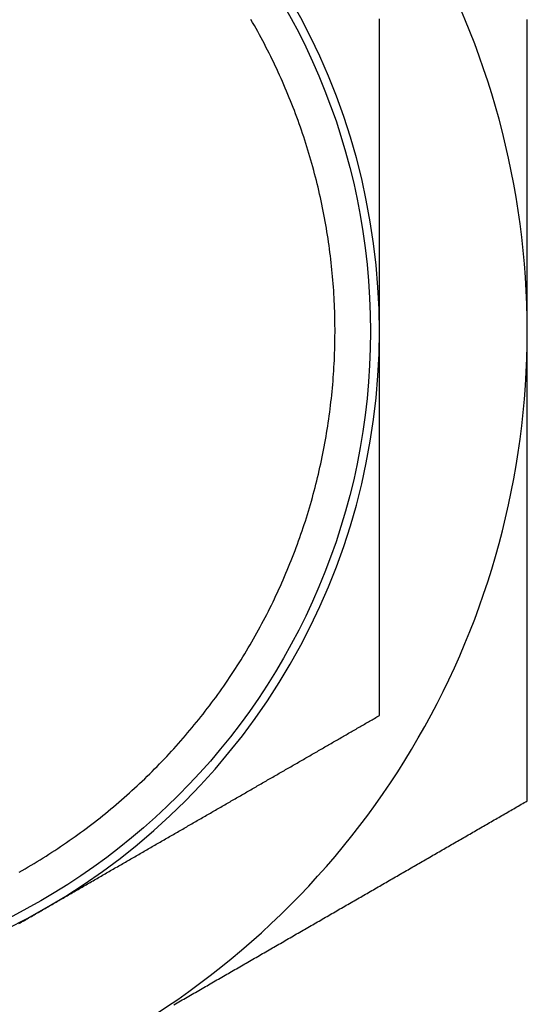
# Model space of a CAD drawing. Extents: x 7.6 to 27.1, y 2.7 to 20.5.
# Tile 4 of 136: x 8.582 to 8.797, y 6.756 to 7.172. Entities that reach past the tile are written whole.
import ezdxf

# ---------------------------------------------------------------- set-up
doc = ezdxf.new("R2010")
doc.units = 0
doc.layers.get('0').update_dxf_attribs({"linetype": 'CONTINUOUS'})

msp = doc.modelspace()

# ---------------------------------------------------------------- linework, layer by layer
at = {"color": 7}
for points in [[(8.68016, 6.90908, 0), (8.68089, 6.91036, 0), (8.68162, 6.91164, 0), (8.68234, 6.91293, 0), (8.68305, 6.91422, 0), (8.68375, 6.91551, 0), (8.68445, 6.91681, 0), (8.68514, 6.91811, 0), (8.68582, 6.91942, 0), (8.6865, 6.92073, 0), (8.68717, 6.92204, 0), (8.68783, 6.92336, 0), (8.68848, 6.92468, 0), (8.68913, 6.92601, 0), (8.68976, 6.92734, 0), (8.69039, 6.92867, 0), (8.69102, 6.93, 0), (8.69163, 6.93134, 0), (8.69224, 6.93268, 0), (8.69284, 6.93403, 0), (8.69343, 6.93538, 0), (8.69402, 6.93673, 0), (8.6946, 6.93809, 0), (8.69517, 6.93945, 0), (8.69573, 6.94081, 0), (8.69629, 6.94217, 0), (8.69683, 6.94354, 0), (8.69737, 6.94491, 0), (8.6979, 6.94629, 0), (8.69843, 6.94766, 0), (8.69894, 6.94904, 0), (8.69945, 6.95043, 0), (8.69995, 6.95181, 0), (8.70045, 6.9532, 0), (8.70093, 6.95459, 0), (8.70141, 6.95599, 0), (8.70188, 6.95739, 0), (8.70234, 6.95878, 0), (8.70279, 6.96019, 0), (8.70324, 6.96159, 0), (8.70368, 6.963, 0), (8.70411, 6.96441, 0), (8.70453, 6.96582, 0), (8.70495, 6.96723, 0), (8.70535, 6.96865, 0), (8.70575, 6.97007, 0), (8.70614, 6.97149, 0), (8.70652, 6.97291, 0), (8.7069, 6.97434, 0), (8.70726, 6.97577, 0), (8.70762, 6.9772, 0), (8.70797, 6.97863, 0), (8.70832, 6.98006, 0), (8.70865, 6.9815, 0), (8.70898, 6.98294, 0), (8.70929, 6.98437, 0), (8.7096, 6.98582, 0), (8.70991, 6.98726, 0), (8.7102, 6.9887, 0), (8.71049, 6.99015, 0), (8.71076, 6.9916, 0), (8.71103, 6.99304, 0), (8.7113, 6.9945, 0), (8.71155, 6.99595, 0), (8.71179, 6.9974, 0), (8.71203, 6.99886, 0), (8.71226, 7.00031, 0), (8.71248, 7.00177, 0), (8.71269, 7.00323, 0), (8.7129, 7.00469, 0), (8.71309, 7.00615, 0), (8.71328, 7.00761, 0), (8.71346, 7.00907, 0), (8.71363, 7.01054, 0), (8.7138, 7.012, 0), (8.71395, 7.01347, 0), (8.7141, 7.01493, 0), (8.71424, 7.0164, 0), (8.71437, 7.01787, 0), (8.71449, 7.01934, 0), (8.7146, 7.02081, 0), (8.71471, 7.02228, 0), (8.7148, 7.02375, 0), (8.71489, 7.02522, 0), (8.71497, 7.02669, 0), (8.71505, 7.02817, 0), (8.71511, 7.02964, 0), (8.71517, 7.03111, 0), (8.71521, 7.03258, 0), (8.71525, 7.03406, 0), (8.71528, 7.03553, 0), (8.71531, 7.03701, 0), (8.71532, 7.03848, 0), (8.71533, 7.03995, 0), (8.71533, 7.04143, 0), (8.71532, 7.0429, 0), (8.7153, 7.04438, 0), (8.71527, 7.04585, 0), (8.71524, 7.04732, 0), (8.71519, 7.0488, 0), (8.71514, 7.05027, 0), (8.71508, 7.05174, 0), (8.71501, 7.05322, 0), (8.71494, 7.05469, 0), (8.71485, 7.05616, 0), (8.71476, 7.05763, 0), (8.71466, 7.0591, 0), (8.71455, 7.06057, 0), (8.71443, 7.06204, 0), (8.7143, 7.06351, 0), (8.71417, 7.06498, 0), (8.71403, 7.06644, 0), (8.71388, 7.06791, 0), (8.71372, 7.06938, 0), (8.71355, 7.07084, 0), (8.71337, 7.07231, 0), (8.71319, 7.07377, 0), (8.713, 7.07523, 0), (8.7128, 7.07669, 0), (8.71259, 7.07815, 0), (8.71237, 7.07961, 0), (8.71215, 7.08106, 0), (8.71192, 7.08252, 0), (8.71167, 7.08397, 0), (8.71143, 7.08543, 0), (8.71117, 7.08688, 0), (8.7109, 7.08833, 0), (8.71063, 7.08978, 0), (8.71035, 7.09122, 0), (8.71006, 7.09267, 0), (8.70976, 7.09411, 0), (8.70945, 7.09556, 0), (8.70914, 7.097, 0), (8.70882, 7.09843, 0), (8.70849, 7.09987, 0), (8.70815, 7.10131, 0), (8.7078, 7.10274, 0), (8.70745, 7.10417, 0), (8.70709, 7.1056, 0), (8.70672, 7.10703, 0), (8.70634, 7.10845, 0), (8.70595, 7.10987, 0), (8.70556, 7.11129, 0), (8.70515, 7.11271, 0), (8.70474, 7.11413, 0), (8.70432, 7.11554, 0), (8.7039, 7.11695, 0), (8.70346, 7.11836, 0), (8.70302, 7.11977, 0), (8.70257, 7.12117, 0), (8.70211, 7.12257, 0), (8.70165, 7.12397, 0), (8.70117, 7.12537, 0), (8.70069, 7.12676, 0), (8.7002, 7.12815, 0), (8.69971, 7.12954, 0), (8.6992, 7.13092, 0), (8.69869, 7.13231, 0), (8.69817, 7.13369, 0), (8.69764, 7.13506, 0), (8.6971, 7.13644, 0), (8.69656, 7.13781, 0), (8.69601, 7.13917, 0), (8.69545, 7.14054, 0), (8.69488, 7.1419, 0), (8.69431, 7.14326, 0), (8.69373, 7.14461, 0), (8.69314, 7.14596, 0), (8.69254, 7.14731, 0), (8.69194, 7.14865, 0), (8.69133, 7.14999, 0), (8.69071, 7.15133, 0), (8.69008, 7.15267, 0), (8.68944, 7.154, 0), (8.6888, 7.15532, 0), (8.68815, 7.15665, 0), (8.6875, 7.15797, 0), (8.68683, 7.15928, 0), (8.68616, 7.1606, 0), (8.68548, 7.1619, 0), (8.68479, 7.16321, 0), (8.6841, 7.16451, 0), (8.6834, 7.16581, 0), (8.68269, 7.1671, 0), (8.68198, 7.16839, 0), (8.68125, 7.16967, 0), (8.68052, 7.17095, 0), (8.67979, 7.17223, 0)], [(8.73408, 7.04033, 0), (8.73408, 7.041, 0), (8.73408, 7.04167, 0), (8.73408, 7.04234, 0), (8.73408, 7.04301, 0), (8.73408, 7.04368, 0), (8.73408, 7.04435, 0), (8.73408, 7.04502, 0), (8.73408, 7.04569, 0), (8.73408, 7.04636, 0), (8.73408, 7.04703, 0), (8.73408, 7.0477, 0), (8.73408, 7.04836, 0), (8.73408, 7.04903, 0), (8.73408, 7.0497, 0), (8.73408, 7.05036, 0), (8.73408, 7.05103, 0), (8.73408, 7.0517, 0), (8.73408, 7.05236, 0), (8.73408, 7.05303, 0), (8.73408, 7.05369, 0), (8.73408, 7.05436, 0), (8.73408, 7.05503, 0), (8.73408, 7.05569, 0), (8.73408, 7.05635, 0), (8.73408, 7.05702, 0), (8.73408, 7.05768, 0), (8.73408, 7.05835, 0), (8.73408, 7.05901, 0), (8.73408, 7.05967, 0), (8.73408, 7.06033, 0), (8.73408, 7.061, 0), (8.73408, 7.06166, 0), (8.73408, 7.06232, 0), (8.73408, 7.06298, 0), (8.73408, 7.06365, 0), (8.73408, 7.06431, 0), (8.73408, 7.06497, 0), (8.73408, 7.06563, 0), (8.73408, 7.06629, 0), (8.73408, 7.06695, 0), (8.73408, 7.06761, 0), (8.73408, 7.06827, 0), (8.73408, 7.06893, 0), (8.73408, 7.06959, 0), (8.73408, 7.07025, 0), (8.73408, 7.0709, 0), (8.73408, 7.07156, 0), (8.73408, 7.07222, 0), (8.73408, 7.07288, 0), (8.73408, 7.07354, 0), (8.73408, 7.07419, 0), (8.73408, 7.07485, 0), (8.73408, 7.07551, 0), (8.73408, 7.07616, 0), (8.73408, 7.07682, 0), (8.73408, 7.07748, 0), (8.73408, 7.07813, 0), (8.73408, 7.07879, 0), (8.73408, 7.07944, 0), (8.73408, 7.0801, 0), (8.73408, 7.08075, 0), (8.73408, 7.08141, 0), (8.73408, 7.08206, 0), (8.73408, 7.08272, 0), (8.73408, 7.08337, 0), (8.73408, 7.08402, 0), (8.73408, 7.08468, 0), (8.73408, 7.08533, 0), (8.73408, 7.08598, 0), (8.73408, 7.08664, 0), (8.73408, 7.08729, 0), (8.73408, 7.08794, 0), (8.73408, 7.08859, 0), (8.73408, 7.08924, 0), (8.73408, 7.08989, 0), (8.73408, 7.09055, 0), (8.73408, 7.0912, 0), (8.73408, 7.09185, 0), (8.73408, 7.0925, 0), (8.73408, 7.09315, 0), (8.73408, 7.0938, 0), (8.73408, 7.09445, 0), (8.73408, 7.0951, 0), (8.73408, 7.09575, 0), (8.73408, 7.0964, 0), (8.73408, 7.09704, 0), (8.73408, 7.09769, 0), (8.73408, 7.09834, 0), (8.73408, 7.09899, 0), (8.73408, 7.09964, 0), (8.73408, 7.10028, 0), (8.73408, 7.10093, 0), (8.73408, 7.10158, 0), (8.73408, 7.10223, 0), (8.73408, 7.10287, 0), (8.73408, 7.10352, 0), (8.73408, 7.10416, 0), (8.73408, 7.10481, 0), (8.73408, 7.10546, 0), (8.73408, 7.1061, 0), (8.73408, 7.10675, 0), (8.73408, 7.10739, 0), (8.73408, 7.10804, 0), (8.73408, 7.10868, 0), (8.73408, 7.10933, 0), (8.73408, 7.10997, 0), (8.73408, 7.11061, 0), (8.73408, 7.11126, 0), (8.73408, 7.1119, 0), (8.73408, 7.11254, 0), (8.73408, 7.11319, 0), (8.73408, 7.11383, 0), (8.73408, 7.11447, 0), (8.73408, 7.11511, 0), (8.73408, 7.11576, 0), (8.73408, 7.1164, 0), (8.73408, 7.11704, 0), (8.73408, 7.11768, 0), (8.73408, 7.11832, 0), (8.73408, 7.11896, 0), (8.73408, 7.11961, 0), (8.73408, 7.12025, 0), (8.73408, 7.12089, 0), (8.73408, 7.12153, 0), (8.73408, 7.12217, 0), (8.73408, 7.12281, 0), (8.73408, 7.12345, 0), (8.73408, 7.12408, 0), (8.73408, 7.12472, 0), (8.73408, 7.12536, 0), (8.73408, 7.126, 0), (8.73408, 7.12664, 0), (8.73408, 7.12728, 0), (8.73408, 7.12792, 0), (8.73408, 7.12855, 0), (8.73408, 7.12919, 0), (8.73408, 7.12983, 0), (8.73408, 7.13047, 0), (8.73408, 7.1311, 0), (8.73408, 7.13174, 0), (8.73408, 7.13238, 0), (8.73408, 7.13301, 0), (8.73408, 7.13365, 0), (8.73408, 7.13429, 0), (8.73408, 7.13492, 0), (8.73408, 7.13556, 0), (8.73408, 7.13619, 0), (8.73408, 7.13683, 0), (8.73408, 7.13746, 0), (8.73408, 7.13809, 0), (8.73408, 7.13873, 0), (8.73408, 7.13936, 0), (8.73408, 7.14, 0), (8.73408, 7.14063, 0), (8.73408, 7.14126, 0), (8.73408, 7.14189, 0), (8.73408, 7.14253, 0), (8.73408, 7.14316, 0), (8.73408, 7.14379, 0), (8.73408, 7.14442, 0), (8.73408, 7.14505, 0), (8.73408, 7.14568, 0), (8.73408, 7.14631, 0), (8.73408, 7.14694, 0), (8.73408, 7.14757, 0), (8.73408, 7.1482, 0), (8.73408, 7.14883, 0), (8.73408, 7.14946, 0), (8.73408, 7.15009, 0), (8.73408, 7.15071, 0), (8.73408, 7.15134, 0), (8.73408, 7.15197, 0), (8.73408, 7.1526, 0), (8.73408, 7.15322, 0), (8.73408, 7.15385, 0), (8.73408, 7.15447, 0), (8.73408, 7.1551, 0), (8.73408, 7.15572, 0), (8.73408, 7.15635, 0), (8.73408, 7.15697, 0), (8.73408, 7.1576, 0), (8.73408, 7.15822, 0), (8.73408, 7.15884, 0), (8.73408, 7.15946, 0), (8.73408, 7.16009, 0), (8.73408, 7.16071, 0), (8.73408, 7.16133, 0), (8.73408, 7.16195, 0), (8.73408, 7.16257, 0), (8.73408, 7.16319, 0), (8.73408, 7.16381, 0), (8.73408, 7.16443, 0), (8.73408, 7.16504, 0), (8.73408, 7.16566, 0), (8.73408, 7.16628, 0), (8.73408, 7.1669, 0), (8.73408, 7.16751, 0), (8.73408, 7.16813, 0), (8.73408, 7.16875, 0), (8.73408, 7.16936, 0), (8.73408, 7.16998, 0), (8.73408, 7.17059, 0), (8.73408, 7.17121, 0), (8.73408, 7.17182, 0), (8.73408, 7.17244, 0)], [(8.79658, 7.04033, 0), (8.79658, 7.04115, 0), (8.79658, 7.04197, 0), (8.79658, 7.04279, 0), (8.79658, 7.04361, 0), (8.79658, 7.04443, 0), (8.79658, 7.04525, 0), (8.79658, 7.04606, 0), (8.79658, 7.04688, 0), (8.79658, 7.0477, 0), (8.79658, 7.04852, 0), (8.79658, 7.04933, 0), (8.79658, 7.05015, 0), (8.79658, 7.05096, 0), (8.79658, 7.05178, 0), (8.79658, 7.05259, 0), (8.79658, 7.05341, 0), (8.79658, 7.05422, 0), (8.79658, 7.05504, 0), (8.79658, 7.05585, 0), (8.79658, 7.05666, 0), (8.79658, 7.05748, 0), (8.79658, 7.05829, 0), (8.79658, 7.0591, 0), (8.79658, 7.05991, 0), (8.79658, 7.06073, 0), (8.79658, 7.06154, 0), (8.79658, 7.06235, 0), (8.79658, 7.06316, 0), (8.79658, 7.06397, 0), (8.79658, 7.06478, 0), (8.79658, 7.06559, 0), (8.79658, 7.0664, 0), (8.79658, 7.06721, 0), (8.79658, 7.06802, 0), (8.79658, 7.06883, 0), (8.79658, 7.06963, 0), (8.79658, 7.07044, 0), (8.79658, 7.07125, 0), (8.79658, 7.07206, 0), (8.79658, 7.07286, 0), (8.79658, 7.07367, 0), (8.79658, 7.07448, 0), (8.79658, 7.07528, 0), (8.79658, 7.07609, 0), (8.79658, 7.07689, 0), (8.79658, 7.0777, 0), (8.79658, 7.0785, 0), (8.79658, 7.07931, 0), (8.79658, 7.08011, 0), (8.79658, 7.08091, 0), (8.79658, 7.08172, 0), (8.79658, 7.08252, 0), (8.79658, 7.08332, 0), (8.79658, 7.08413, 0), (8.79658, 7.08493, 0), (8.79658, 7.08573, 0), (8.79658, 7.08653, 0), (8.79658, 7.08733, 0), (8.79658, 7.08813, 0), (8.79658, 7.08893, 0), (8.79658, 7.08974, 0), (8.79658, 7.09054, 0), (8.79658, 7.09133, 0), (8.79658, 7.09213, 0), (8.79658, 7.09293, 0), (8.79658, 7.09373, 0), (8.79658, 7.09453, 0), (8.79658, 7.09533, 0), (8.79658, 7.09613, 0), (8.79658, 7.09692, 0), (8.79658, 7.09772, 0), (8.79658, 7.09852, 0), (8.79658, 7.09932, 0), (8.79658, 7.10011, 0), (8.79658, 7.10091, 0), (8.79658, 7.1017, 0), (8.79658, 7.1025, 0), (8.79658, 7.10329, 0), (8.79658, 7.10409, 0), (8.79658, 7.10488, 0), (8.79658, 7.10568, 0), (8.79658, 7.10647, 0), (8.79658, 7.10727, 0), (8.79658, 7.10806, 0), (8.79658, 7.10885, 0), (8.79658, 7.10965, 0), (8.79658, 7.11044, 0), (8.79658, 7.11123, 0), (8.79658, 7.11202, 0), (8.79658, 7.11282, 0), (8.79658, 7.11361, 0), (8.79658, 7.1144, 0), (8.79658, 7.11519, 0), (8.79658, 7.11598, 0), (8.79658, 7.11677, 0), (8.79658, 7.11756, 0), (8.79658, 7.11835, 0), (8.79658, 7.11914, 0), (8.79658, 7.11993, 0), (8.79658, 7.12072, 0), (8.79658, 7.12151, 0), (8.79658, 7.12229, 0), (8.79658, 7.12308, 0), (8.79658, 7.12387, 0), (8.79658, 7.12466, 0), (8.79658, 7.12544, 0), (8.79658, 7.12623, 0), (8.79658, 7.12702, 0), (8.79658, 7.12781, 0), (8.79658, 7.12859, 0), (8.79658, 7.12938, 0), (8.79658, 7.13016, 0), (8.79658, 7.13095, 0), (8.79658, 7.13173, 0), (8.79658, 7.13252, 0), (8.79658, 7.1333, 0), (8.79658, 7.13409, 0), (8.79658, 7.13487, 0), (8.79658, 7.13565, 0), (8.79658, 7.13644, 0), (8.79658, 7.13722, 0), (8.79658, 7.138, 0), (8.79658, 7.13879, 0), (8.79658, 7.13957, 0), (8.79658, 7.14035, 0), (8.79658, 7.14113, 0), (8.79658, 7.14191, 0), (8.79658, 7.1427, 0), (8.79658, 7.14348, 0), (8.79658, 7.14426, 0), (8.79658, 7.14504, 0), (8.79658, 7.14582, 0), (8.79658, 7.1466, 0), (8.79658, 7.14738, 0), (8.79658, 7.14816, 0), (8.79658, 7.14894, 0), (8.79658, 7.14972, 0), (8.79658, 7.1505, 0), (8.79658, 7.15128, 0), (8.79658, 7.15205, 0), (8.79658, 7.15283, 0), (8.79658, 7.15361, 0), (8.79658, 7.15439, 0), (8.79658, 7.15516, 0), (8.79658, 7.15594, 0), (8.79658, 7.15672, 0), (8.79658, 7.15749, 0), (8.79658, 7.15827, 0), (8.79658, 7.15904, 0), (8.79658, 7.15982, 0), (8.79658, 7.16059, 0), (8.79658, 7.16137, 0), (8.79658, 7.16214, 0), (8.79658, 7.16292, 0), (8.79658, 7.16369, 0), (8.79658, 7.16446, 0), (8.79658, 7.16524, 0), (8.79658, 7.16601, 0), (8.79658, 7.16678, 0), (8.79658, 7.16755, 0), (8.79658, 7.16832, 0), (8.79658, 7.16909, 0), (8.79658, 7.16986, 0), (8.79658, 7.17063, 0), (8.79658, 7.1714, 0), (8.79658, 7.17217, 0)], [(8.73408, 6.87795, 0), (8.73408, 6.87855, 0), (8.73408, 6.87915, 0), (8.73408, 6.87975, 0), (8.73408, 6.88035, 0), (8.73408, 6.88095, 0), (8.73408, 6.88155, 0), (8.73408, 6.88215, 0), (8.73408, 6.88275, 0), (8.73408, 6.88335, 0), (8.73408, 6.88395, 0), (8.73408, 6.88455, 0), (8.73408, 6.88515, 0), (8.73408, 6.88576, 0), (8.73408, 6.88636, 0), (8.73408, 6.88696, 0), (8.73408, 6.88756, 0), (8.73408, 6.88816, 0), (8.73408, 6.88877, 0), (8.73408, 6.88937, 0), (8.73408, 6.88997, 0), (8.73408, 6.89058, 0), (8.73408, 6.89118, 0), (8.73408, 6.89178, 0), (8.73408, 6.89239, 0), (8.73408, 6.89299, 0), (8.73408, 6.8936, 0), (8.73408, 6.8942, 0), (8.73408, 6.89481, 0), (8.73408, 6.89541, 0), (8.73408, 6.89602, 0), (8.73408, 6.89662, 0), (8.73408, 6.89723, 0), (8.73408, 6.89783, 0), (8.73408, 6.89844, 0), (8.73408, 6.89905, 0), (8.73408, 6.89965, 0), (8.73408, 6.90026, 0), (8.73408, 6.90087, 0), (8.73408, 6.90148, 0), (8.73408, 6.90208, 0), (8.73408, 6.90269, 0), (8.73408, 6.9033, 0), (8.73408, 6.90391, 0), (8.73408, 6.90452, 0), (8.73408, 6.90513, 0), (8.73408, 6.90574, 0), (8.73408, 6.90635, 0), (8.73408, 6.90696, 0), (8.73408, 6.90757, 0), (8.73408, 6.90818, 0), (8.73408, 6.90879, 0), (8.73408, 6.9094, 0), (8.73408, 6.91001, 0), (8.73408, 6.91062, 0), (8.73408, 6.91124, 0), (8.73408, 6.91185, 0), (8.73408, 6.91246, 0), (8.73408, 6.91307, 0), (8.73408, 6.91369, 0), (8.73408, 6.9143, 0), (8.73408, 6.91491, 0), (8.73408, 6.91553, 0), (8.73408, 6.91614, 0), (8.73408, 6.91675, 0), (8.73408, 6.91737, 0), (8.73408, 6.91798, 0), (8.73408, 6.9186, 0), (8.73408, 6.91921, 0), (8.73408, 6.91983, 0), (8.73408, 6.92045, 0), (8.73408, 6.92106, 0), (8.73408, 6.92168, 0), (8.73408, 6.9223, 0), (8.73408, 6.92291, 0), (8.73408, 6.92353, 0), (8.73408, 6.92415, 0), (8.73408, 6.92477, 0), (8.73408, 6.92538, 0), (8.73408, 6.926, 0), (8.73408, 6.92662, 0), (8.73408, 6.92724, 0), (8.73408, 6.92786, 0), (8.73408, 6.92848, 0), (8.73408, 6.9291, 0), (8.73408, 6.92972, 0), (8.73408, 6.93034, 0), (8.73408, 6.93096, 0), (8.73408, 6.93158, 0), (8.73408, 6.93221, 0), (8.73408, 6.93283, 0), (8.73408, 6.93345, 0), (8.73408, 6.93407, 0), (8.73408, 6.9347, 0), (8.73408, 6.93532, 0), (8.73408, 6.93594, 0), (8.73408, 6.93657, 0), (8.73408, 6.93719, 0), (8.73408, 6.93781, 0), (8.73408, 6.93844, 0), (8.73408, 6.93906, 0), (8.73408, 6.93969, 0), (8.73408, 6.94032, 0), (8.73408, 6.94094, 0), (8.73408, 6.94157, 0), (8.73408, 6.94219, 0), (8.73408, 6.94282, 0), (8.73408, 6.94345, 0), (8.73408, 6.94408, 0), (8.73408, 6.9447, 0), (8.73408, 6.94533, 0), (8.73408, 6.94596, 0), (8.73408, 6.94659, 0), (8.73408, 6.94722, 0), (8.73408, 6.94785, 0), (8.73408, 6.94848, 0), (8.73408, 6.94911, 0), (8.73408, 6.94974, 0), (8.73408, 6.95037, 0), (8.73408, 6.951, 0), (8.73408, 6.95163, 0), (8.73408, 6.95227, 0), (8.73408, 6.9529, 0), (8.73408, 6.95353, 0), (8.73408, 6.95416, 0), (8.73408, 6.9548, 0), (8.73408, 6.95543, 0), (8.73408, 6.95606, 0), (8.73408, 6.9567, 0), (8.73408, 6.95733, 0), (8.73408, 6.95797, 0), (8.73408, 6.9586, 0), (8.73408, 6.95924, 0), (8.73408, 6.95987, 0), (8.73408, 6.96051, 0), (8.73408, 6.96115, 0), (8.73408, 6.96179, 0), (8.73408, 6.96242, 0), (8.73408, 6.96306, 0), (8.73408, 6.9637, 0), (8.73408, 6.96434, 0), (8.73408, 6.96498, 0), (8.73408, 6.96562, 0), (8.73408, 6.96626, 0), (8.73408, 6.9669, 0), (8.73408, 6.96754, 0), (8.73408, 6.96818, 0), (8.73408, 6.96882, 0), (8.73408, 6.96946, 0), (8.73408, 6.9701, 0), (8.73408, 6.97074, 0), (8.73408, 6.97139, 0), (8.73408, 6.97203, 0), (8.73408, 6.97267, 0), (8.73408, 6.97332, 0), (8.73408, 6.97396, 0), (8.73408, 6.9746, 0), (8.73408, 6.97525, 0), (8.73408, 6.97589, 0), (8.73408, 6.97654, 0), (8.73408, 6.97719, 0), (8.73408, 6.97783, 0), (8.73408, 6.97848, 0), (8.73408, 6.97913, 0), (8.73408, 6.97978, 0), (8.73408, 6.98042, 0), (8.73408, 6.98107, 0), (8.73408, 6.98172, 0), (8.73408, 6.98237, 0), (8.73408, 6.98302, 0), (8.73408, 6.98367, 0), (8.73408, 6.98432, 0), (8.73408, 6.98497, 0), (8.73408, 6.98562, 0), (8.73408, 6.98627, 0), (8.73408, 6.98693, 0), (8.73408, 6.98758, 0), (8.73408, 6.98823, 0), (8.73408, 6.98888, 0), (8.73408, 6.98954, 0), (8.73408, 6.99019, 0), (8.73408, 6.99085, 0), (8.73408, 6.9915, 0), (8.73408, 6.99216, 0), (8.73408, 6.99281, 0), (8.73408, 6.99347, 0), (8.73408, 6.99413, 0), (8.73408, 6.99478, 0), (8.73408, 6.99544, 0), (8.73408, 6.9961, 0), (8.73408, 6.99676, 0), (8.73408, 6.99742, 0), (8.73408, 6.99807, 0), (8.73408, 6.99873, 0), (8.73408, 6.9994, 0), (8.73408, 7.00006, 0), (8.73408, 7.00072, 0), (8.73408, 7.00138, 0), (8.73408, 7.00204, 0), (8.73408, 7.0027, 0), (8.73408, 7.00337, 0), (8.73408, 7.00403, 0), (8.73408, 7.0047, 0), (8.73408, 7.00536, 0), (8.73408, 7.00603, 0), (8.73408, 7.00669, 0), (8.73408, 7.00736, 0), (8.73408, 7.00802, 0), (8.73408, 7.00869, 0), (8.73408, 7.00936, 0), (8.73408, 7.01003, 0), (8.73408, 7.01069, 0), (8.73408, 7.01136, 0), (8.73408, 7.01203, 0), (8.73408, 7.0127, 0), (8.73408, 7.01337, 0), (8.73408, 7.01404, 0), (8.73408, 7.01471, 0), (8.73408, 7.01538, 0), (8.73408, 7.01605, 0), (8.73408, 7.01672, 0), (8.73408, 7.01739, 0), (8.73408, 7.01807, 0), (8.73408, 7.01874, 0), (8.73408, 7.01941, 0), (8.73408, 7.02008, 0), (8.73408, 7.02076, 0), (8.73408, 7.02143, 0), (8.73408, 7.0221, 0), (8.73408, 7.02278, 0), (8.73408, 7.02345, 0), (8.73408, 7.02412, 0), (8.73408, 7.0248, 0), (8.73408, 7.02547, 0), (8.73408, 7.02615, 0), (8.73408, 7.02682, 0), (8.73408, 7.02749, 0), (8.73408, 7.02817, 0), (8.73408, 7.02884, 0), (8.73408, 7.02952, 0), (8.73408, 7.0302, 0), (8.73408, 7.03087, 0), (8.73408, 7.03155, 0), (8.73408, 7.03222, 0), (8.73408, 7.0329, 0), (8.73408, 7.03357, 0), (8.73408, 7.03425, 0), (8.73408, 7.03492, 0), (8.73408, 7.0356, 0), (8.73408, 7.03628, 0), (8.73408, 7.03695, 0), (8.73408, 7.03763, 0), (8.73408, 7.0383, 0), (8.73408, 7.03898, 0), (8.73408, 7.03966, 0), (8.73408, 7.04033, 0)], [(8.79658, 6.84187, 0), (8.79658, 6.8426, 0), (8.79658, 6.84333, 0), (8.79658, 6.84407, 0), (8.79658, 6.8448, 0), (8.79658, 6.84553, 0), (8.79658, 6.84626, 0), (8.79658, 6.847, 0), (8.79658, 6.84773, 0), (8.79658, 6.84847, 0), (8.79658, 6.8492, 0), (8.79658, 6.84993, 0), (8.79658, 6.85067, 0), (8.79658, 6.8514, 0), (8.79658, 6.85214, 0), (8.79658, 6.85288, 0), (8.79658, 6.85361, 0), (8.79658, 6.85435, 0), (8.79658, 6.85508, 0), (8.79658, 6.85582, 0), (8.79658, 6.85656, 0), (8.79658, 6.8573, 0), (8.79658, 6.85803, 0), (8.79658, 6.85877, 0), (8.79658, 6.85951, 0), (8.79658, 6.86025, 0), (8.79658, 6.86099, 0), (8.79658, 6.86173, 0), (8.79658, 6.86247, 0), (8.79658, 6.86321, 0), (8.79658, 6.86395, 0), (8.79658, 6.86469, 0), (8.79658, 6.86543, 0), (8.79658, 6.86617, 0), (8.79658, 6.86691, 0), (8.79658, 6.86765, 0), (8.79658, 6.86839, 0), (8.79658, 6.86913, 0), (8.79658, 6.86988, 0), (8.79658, 6.87062, 0), (8.79658, 6.87136, 0), (8.79658, 6.87211, 0), (8.79658, 6.87285, 0), (8.79658, 6.87359, 0), (8.79658, 6.87434, 0), (8.79658, 6.87508, 0), (8.79658, 6.87583, 0), (8.79658, 6.87657, 0), (8.79658, 6.87732, 0), (8.79658, 6.87806, 0), (8.79658, 6.87881, 0), (8.79658, 6.87956, 0), (8.79658, 6.8803, 0), (8.79658, 6.88105, 0), (8.79658, 6.8818, 0), (8.79658, 6.88255, 0), (8.79658, 6.88329, 0), (8.79658, 6.88404, 0), (8.79658, 6.88479, 0), (8.79658, 6.88554, 0), (8.79658, 6.88629, 0), (8.79658, 6.88704, 0), (8.79658, 6.88779, 0), (8.79658, 6.88854, 0), (8.79658, 6.88929, 0), (8.79658, 6.89004, 0), (8.79658, 6.8908, 0), (8.79658, 6.89155, 0), (8.79658, 6.8923, 0), (8.79658, 6.89305, 0), (8.79658, 6.8938, 0), (8.79658, 6.89456, 0), (8.79658, 6.89531, 0), (8.79658, 6.89607, 0), (8.79658, 6.89682, 0), (8.79658, 6.89757, 0), (8.79658, 6.89833, 0), (8.79658, 6.89909, 0), (8.79658, 6.89984, 0), (8.79658, 6.9006, 0), (8.79658, 6.90135, 0), (8.79658, 6.90211, 0), (8.79658, 6.90287, 0), (8.79658, 6.90363, 0), (8.79658, 6.90438, 0), (8.79658, 6.90514, 0), (8.79658, 6.9059, 0), (8.79658, 6.90666, 0), (8.79658, 6.90742, 0), (8.79658, 6.90818, 0), (8.79658, 6.90894, 0), (8.79658, 6.9097, 0), (8.79658, 6.91046, 0), (8.79658, 6.91122, 0), (8.79658, 6.91198, 0), (8.79658, 6.91274, 0), (8.79658, 6.91351, 0), (8.79658, 6.91427, 0), (8.79658, 6.91503, 0), (8.79658, 6.9158, 0), (8.79658, 6.91656, 0), (8.79658, 6.91732, 0), (8.79658, 6.91809, 0), (8.79658, 6.91885, 0), (8.79658, 6.91962, 0), (8.79658, 6.92039, 0), (8.79658, 6.92115, 0), (8.79658, 6.92192, 0), (8.79658, 6.92269, 0), (8.79658, 6.92345, 0), (8.79658, 6.92422, 0), (8.79658, 6.92499, 0), (8.79658, 6.92576, 0), (8.79658, 6.92653, 0), (8.79658, 6.9273, 0), (8.79658, 6.92807, 0), (8.79658, 6.92884, 0), (8.79658, 6.92961, 0), (8.79658, 6.93038, 0), (8.79658, 6.93115, 0), (8.79658, 6.93192, 0), (8.79658, 6.93269, 0), (8.79658, 6.93347, 0), (8.79658, 6.93424, 0), (8.79658, 6.93501, 0), (8.79658, 6.93579, 0), (8.79658, 6.93656, 0), (8.79658, 6.93734, 0), (8.79658, 6.93811, 0), (8.79658, 6.93889, 0), (8.79658, 6.93966, 0), (8.79658, 6.94044, 0), (8.79658, 6.94122, 0), (8.79658, 6.942, 0), (8.79658, 6.94277, 0), (8.79658, 6.94355, 0), (8.79658, 6.94433, 0), (8.79658, 6.94511, 0), (8.79658, 6.94589, 0), (8.79658, 6.94667, 0), (8.79658, 6.94745, 0), (8.79658, 6.94823, 0), (8.79658, 6.94901, 0), (8.79658, 6.94979, 0), (8.79658, 6.95058, 0), (8.79658, 6.95136, 0), (8.79658, 6.95214, 0), (8.79658, 6.95293, 0), (8.79658, 6.95371, 0), (8.79658, 6.95449, 0), (8.79658, 6.95528, 0), (8.79658, 6.95606, 0), (8.79658, 6.95685, 0), (8.79658, 6.95764, 0), (8.79658, 6.95842, 0), (8.79658, 6.95921, 0), (8.79658, 6.96, 0), (8.79658, 6.96079, 0), (8.79658, 6.96158, 0), (8.79658, 6.96236, 0), (8.79658, 6.96315, 0), (8.79658, 6.96394, 0), (8.79658, 6.96474, 0), (8.79658, 6.96553, 0), (8.79658, 6.96632, 0), (8.79658, 6.96711, 0), (8.79658, 6.9679, 0), (8.79658, 6.9687, 0), (8.79658, 6.96949, 0), (8.79658, 6.97028, 0), (8.79658, 6.97108, 0), (8.79658, 6.97187, 0), (8.79658, 6.97267, 0), (8.79658, 6.97346, 0), (8.79658, 6.97426, 0), (8.79658, 6.97506, 0), (8.79658, 6.97586, 0), (8.79658, 6.97665, 0), (8.79658, 6.97745, 0), (8.79658, 6.97825, 0), (8.79658, 6.97905, 0), (8.79658, 6.97985, 0), (8.79658, 6.98065, 0), (8.79658, 6.98145, 0), (8.79658, 6.98225, 0), (8.79658, 6.98306, 0), (8.79658, 6.98386, 0), (8.79658, 6.98466, 0), (8.79658, 6.98546, 0), (8.79658, 6.98627, 0), (8.79658, 6.98707, 0), (8.79658, 6.98788, 0), (8.79658, 6.98868, 0), (8.79658, 6.98949, 0), (8.79658, 6.9903, 0), (8.79658, 6.99111, 0), (8.79658, 6.99191, 0), (8.79658, 6.99272, 0), (8.79658, 6.99353, 0), (8.79658, 6.99434, 0), (8.79658, 6.99515, 0), (8.79658, 6.99596, 0), (8.79658, 6.99678, 0), (8.79658, 6.99759, 0), (8.79658, 6.9984, 0), (8.79658, 6.99922, 0), (8.79658, 7.00003, 0), (8.79658, 7.00084, 0), (8.79658, 7.00166, 0), (8.79658, 7.00248, 0), (8.79658, 7.00329, 0), (8.79658, 7.00411, 0), (8.79658, 7.00492, 0), (8.79658, 7.00574, 0), (8.79658, 7.00656, 0), (8.79658, 7.00738, 0), (8.79658, 7.0082, 0), (8.79658, 7.00902, 0), (8.79658, 7.00984, 0), (8.79658, 7.01066, 0), (8.79658, 7.01148, 0), (8.79658, 7.0123, 0), (8.79658, 7.01312, 0), (8.79658, 7.01394, 0), (8.79658, 7.01476, 0), (8.79658, 7.01558, 0), (8.79658, 7.0164, 0), (8.79658, 7.01723, 0), (8.79658, 7.01805, 0), (8.79658, 7.01887, 0), (8.79658, 7.0197, 0), (8.79658, 7.02052, 0), (8.79658, 7.02134, 0), (8.79658, 7.02217, 0), (8.79658, 7.02299, 0), (8.79658, 7.02382, 0), (8.79658, 7.02464, 0), (8.79658, 7.02547, 0), (8.79658, 7.02629, 0), (8.79658, 7.02712, 0), (8.79658, 7.02794, 0), (8.79658, 7.02877, 0), (8.79658, 7.02959, 0), (8.79658, 7.03042, 0), (8.79658, 7.03124, 0), (8.79658, 7.03207, 0), (8.79658, 7.0329, 0), (8.79658, 7.03372, 0), (8.79658, 7.03455, 0), (8.79658, 7.03538, 0), (8.79658, 7.0362, 0), (8.79658, 7.03703, 0), (8.79658, 7.03785, 0), (8.79658, 7.03868, 0), (8.79658, 7.03951, 0), (8.79658, 7.04033, 0)], [(8.58185, 6.81173, 0), (8.58313, 6.81246, 0), (8.58441, 6.81319, 0), (8.58568, 6.81393, 0), (8.58695, 6.81468, 0), (8.58821, 6.81544, 0), (8.58948, 6.8162, 0), (8.59073, 6.81698, 0), (8.59198, 6.81775, 0), (8.59323, 6.81854, 0), (8.59447, 6.81933, 0), (8.59571, 6.82013, 0), (8.59695, 6.82093, 0), (8.59818, 6.82175, 0), (8.5994, 6.82257, 0), (8.60062, 6.82339, 0), (8.60184, 6.82423, 0), (8.60305, 6.82507, 0), (8.60426, 6.82591, 0), (8.60546, 6.82677, 0), (8.60666, 6.82763, 0), (8.60785, 6.82849, 0), (8.60903, 6.82937, 0), (8.61022, 6.83025, 0), (8.61139, 6.83114, 0), (8.61257, 6.83203, 0), (8.61373, 6.83293, 0), (8.6149, 6.83384, 0), (8.61605, 6.83475, 0), (8.6172, 6.83567, 0), (8.61835, 6.8366, 0), (8.61949, 6.83753, 0), (8.62063, 6.83847, 0), (8.62176, 6.83941, 0), (8.62288, 6.84036, 0), (8.624, 6.84132, 0), (8.62512, 6.84229, 0), (8.62623, 6.84326, 0), (8.62733, 6.84423, 0), (8.62843, 6.84522, 0), (8.62952, 6.84621, 0), (8.63061, 6.8472, 0), (8.63169, 6.8482, 0), (8.63277, 6.84921, 0), (8.63384, 6.85022, 0), (8.6349, 6.85124, 0), (8.63596, 6.85227, 0), (8.63701, 6.8533, 0), (8.63806, 6.85434, 0), (8.6391, 6.85538, 0), (8.64014, 6.85643, 0), (8.64117, 6.85748, 0), (8.64219, 6.85854, 0), (8.64321, 6.85961, 0), (8.64422, 6.86068, 0), (8.64523, 6.86176, 0), (8.64623, 6.86284, 0), (8.64722, 6.86393, 0), (8.64821, 6.86502, 0), (8.64919, 6.86612, 0), (8.65016, 6.86723, 0), (8.65113, 6.86834, 0), (8.6521, 6.86945, 0), (8.65305, 6.87058, 0), (8.654, 6.8717, 0), (8.65495, 6.87284, 0), (8.65588, 6.87397, 0), (8.65681, 6.87512, 0), (8.65774, 6.87626, 0), (8.65865, 6.87742, 0), (8.65957, 6.87857, 0), (8.66047, 6.87974, 0), (8.66137, 6.88091, 0), (8.66226, 6.88208, 0), (8.66315, 6.88326, 0), (8.66402, 6.88444, 0), (8.6649, 6.88563, 0), (8.66576, 6.88682, 0), (8.66662, 6.88802, 0), (8.66747, 6.88922, 0), (8.66832, 6.89043, 0), (8.66915, 6.89164, 0), (8.66999, 6.89286, 0), (8.67081, 6.89408, 0), (8.67163, 6.8953, 0), (8.67244, 6.89654, 0), (8.67324, 6.89777, 0), (8.67404, 6.89901, 0), (8.67483, 6.90025, 0), (8.67561, 6.9015, 0), (8.67639, 6.90275, 0), (8.67716, 6.90401, 0), (8.67792, 6.90527, 0), (8.67867, 6.90654, 0), (8.67942, 6.90781, 0), (8.68016, 6.90908, 0)], [(8.59345, 6.79676, 0), (8.59404, 6.7971, 0), (8.59462, 6.79743, 0), (8.5952, 6.79777, 0), (8.59578, 6.7981, 0), (8.59636, 6.79844, 0), (8.59694, 6.79877, 0), (8.59752, 6.79911, 0), (8.59809, 6.79944, 0), (8.59867, 6.79978, 0), (8.59925, 6.80011, 0), (8.59983, 6.80044, 0), (8.60041, 6.80078, 0), (8.60099, 6.80111, 0), (8.60156, 6.80145, 0), (8.60214, 6.80178, 0), (8.60272, 6.80211, 0), (8.6033, 6.80245, 0), (8.60387, 6.80278, 0), (8.60445, 6.80311, 0), (8.60503, 6.80344, 0), (8.6056, 6.80378, 0), (8.60618, 6.80411, 0), (8.60675, 6.80444, 0), (8.60733, 6.80477, 0), (8.6079, 6.80511, 0), (8.60848, 6.80544, 0), (8.60905, 6.80577, 0), (8.60963, 6.8061, 0), (8.6102, 6.80643, 0), (8.61078, 6.80676, 0), (8.61135, 6.8071, 0), (8.61192, 6.80743, 0), (8.6125, 6.80776, 0), (8.61307, 6.80809, 0), (8.61364, 6.80842, 0), (8.61422, 6.80875, 0), (8.61479, 6.80908, 0), (8.61536, 6.80941, 0), (8.61593, 6.80974, 0), (8.6165, 6.81007, 0), (8.61708, 6.8104, 0), (8.61765, 6.81073, 0), (8.61822, 6.81106, 0), (8.61879, 6.81139, 0), (8.61936, 6.81172, 0), (8.61993, 6.81205, 0), (8.6205, 6.81238, 0), (8.62107, 6.81271, 0), (8.62164, 6.81304, 0), (8.62221, 6.81336, 0), (8.62278, 6.81369, 0), (8.62335, 6.81402, 0), (8.62392, 6.81435, 0), (8.62448, 6.81468, 0), (8.62505, 6.81501, 0), (8.62562, 6.81533, 0), (8.62619, 6.81566, 0), (8.62676, 6.81599, 0), (8.62732, 6.81632, 0), (8.62789, 6.81665, 0), (8.62846, 6.81697, 0), (8.62903, 6.8173, 0), (8.62959, 6.81763, 0), (8.63016, 6.81795, 0), (8.63073, 6.81828, 0), (8.63129, 6.81861, 0), (8.63186, 6.81894, 0), (8.63242, 6.81926, 0), (8.63299, 6.81959, 0), (8.63355, 6.81991, 0), (8.63412, 6.82024, 0), (8.63468, 6.82057, 0), (8.63525, 6.82089, 0), (8.63581, 6.82122, 0), (8.63638, 6.82154, 0), (8.63694, 6.82187, 0), (8.6375, 6.8222, 0), (8.63807, 6.82252, 0), (8.63863, 6.82285, 0), (8.63919, 6.82317, 0), (8.63976, 6.8235, 0), (8.64032, 6.82382, 0), (8.64088, 6.82415, 0), (8.64144, 6.82447, 0), (8.64201, 6.82479, 0), (8.64257, 6.82512, 0), (8.64313, 6.82544, 0), (8.64369, 6.82577, 0), (8.64425, 6.82609, 0), (8.64481, 6.82642, 0), (8.64537, 6.82674, 0), (8.64593, 6.82706, 0), (8.64649, 6.82739, 0), (8.64705, 6.82771, 0), (8.64761, 6.82803, 0), (8.64817, 6.82836, 0), (8.64873, 6.82868, 0), (8.64929, 6.829, 0), (8.64985, 6.82932, 0), (8.65041, 6.82965, 0), (8.65097, 6.82997, 0), (8.65153, 6.83029, 0), (8.65209, 6.83062, 0), (8.65265, 6.83094, 0), (8.6532, 6.83126, 0), (8.65376, 6.83158, 0), (8.65432, 6.8319, 0), (8.65488, 6.83223, 0), (8.65543, 6.83255, 0), (8.65599, 6.83287, 0), (8.65655, 6.83319, 0), (8.6571, 6.83351, 0), (8.65766, 6.83383, 0), (8.65822, 6.83415, 0), (8.65877, 6.83448, 0), (8.65933, 6.8348, 0), (8.65989, 6.83512, 0), (8.66044, 6.83544, 0), (8.661, 6.83576, 0), (8.66155, 6.83608, 0), (8.66211, 6.8364, 0), (8.66266, 6.83672, 0), (8.66322, 6.83704, 0), (8.66377, 6.83736, 0), (8.66432, 6.83768, 0), (8.66488, 6.838, 0), (8.66543, 6.83832, 0), (8.66599, 6.83864, 0), (8.66654, 6.83896, 0), (8.66709, 6.83928, 0), (8.66765, 6.8396, 0), (8.6682, 6.83992, 0), (8.66875, 6.84024, 0), (8.6693, 6.84056, 0), (8.66986, 6.84087, 0), (8.67041, 6.84119, 0), (8.67096, 6.84151, 0), (8.67151, 6.84183, 0), (8.67206, 6.84215, 0), (8.67262, 6.84247, 0), (8.67317, 6.84279, 0), (8.67372, 6.8431, 0), (8.67427, 6.84342, 0), (8.67482, 6.84374, 0), (8.67537, 6.84406, 0), (8.67592, 6.84437, 0), (8.67647, 6.84469, 0), (8.67702, 6.84501, 0), (8.67757, 6.84533, 0), (8.67812, 6.84564, 0), (8.67867, 6.84596, 0), (8.67922, 6.84628, 0), (8.67976, 6.84659, 0), (8.68031, 6.84691, 0), (8.68086, 6.84723, 0), (8.68141, 6.84754, 0), (8.68196, 6.84786, 0), (8.6825, 6.84818, 0), (8.68305, 6.84849, 0), (8.6836, 6.84881, 0), (8.68414, 6.84912, 0), (8.68469, 6.84944, 0), (8.68524, 6.84975, 0), (8.68578, 6.85007, 0), (8.68633, 6.85038, 0), (8.68687, 6.8507, 0), (8.68742, 6.85101, 0), (8.68796, 6.85133, 0), (8.6885, 6.85164, 0), (8.68905, 6.85195, 0), (8.68959, 6.85227, 0), (8.69013, 6.85258, 0), (8.69068, 6.85289, 0), (8.69122, 6.85321, 0), (8.69176, 6.85352, 0), (8.6923, 6.85383, 0), (8.69284, 6.85415, 0), (8.69339, 6.85446, 0), (8.69393, 6.85477, 0), (8.69447, 6.85508, 0), (8.69501, 6.85539, 0), (8.69555, 6.85571, 0), (8.69609, 6.85602, 0), (8.69662, 6.85633, 0), (8.69716, 6.85664, 0), (8.6977, 6.85695, 0), (8.69824, 6.85726, 0), (8.69878, 6.85757, 0), (8.69931, 6.85788, 0), (8.69985, 6.85819, 0), (8.70039, 6.8585, 0), (8.70092, 6.85881, 0), (8.70146, 6.85912, 0), (8.70199, 6.85943, 0), (8.70253, 6.85974, 0), (8.70306, 6.86005, 0), (8.7036, 6.86035, 0), (8.70413, 6.86066, 0), (8.70466, 6.86097, 0), (8.7052, 6.86128, 0), (8.70573, 6.86159, 0), (8.70626, 6.86189, 0), (8.7068, 6.8622, 0), (8.70733, 6.86251, 0), (8.70786, 6.86281, 0), (8.70839, 6.86312, 0), (8.70892, 6.86343, 0), (8.70945, 6.86373, 0), (8.70998, 6.86404, 0), (8.71051, 6.86435, 0), (8.71104, 6.86465, 0), (8.71157, 6.86496, 0), (8.7121, 6.86526, 0), (8.71263, 6.86557, 0), (8.71316, 6.86588, 0), (8.71369, 6.86618, 0), (8.71422, 6.86649, 0), (8.71474, 6.86679, 0), (8.71527, 6.86709, 0), (8.7158, 6.8674, 0), (8.71633, 6.8677, 0), (8.71685, 6.86801, 0), (8.71738, 6.86831, 0), (8.71791, 6.86862, 0), (8.71843, 6.86892, 0), (8.71896, 6.86922, 0), (8.71948, 6.86953, 0), (8.72001, 6.86983, 0), (8.72053, 6.87013, 0), (8.72106, 6.87043, 0), (8.72158, 6.87074, 0), (8.7221, 6.87104, 0), (8.72263, 6.87134, 0), (8.72315, 6.87164, 0), (8.72367, 6.87195, 0), (8.7242, 6.87225, 0), (8.72472, 6.87255, 0), (8.72524, 6.87285, 0), (8.72576, 6.87315, 0), (8.72629, 6.87345, 0), (8.72681, 6.87375, 0), (8.72733, 6.87406, 0), (8.72785, 6.87436, 0), (8.72837, 6.87466, 0), (8.72889, 6.87496, 0), (8.72941, 6.87526, 0), (8.72993, 6.87556, 0), (8.73045, 6.87586, 0), (8.73097, 6.87616, 0), (8.73149, 6.87646, 0), (8.73201, 6.87676, 0), (8.73253, 6.87706, 0), (8.73304, 6.87735, 0), (8.73356, 6.87765, 0), (8.73408, 6.87795, 0)], [(8.64728, 6.75567, 0), (8.64798, 6.75607, 0), (8.64868, 6.75648, 0), (8.64938, 6.75688, 0), (8.65008, 6.75729, 0), (8.65078, 6.75769, 0), (8.65148, 6.75809, 0), (8.65218, 6.7585, 0), (8.65288, 6.7589, 0), (8.65357, 6.75931, 0), (8.65427, 6.75971, 0), (8.65497, 6.76011, 0), (8.65567, 6.76051, 0), (8.65637, 6.76092, 0), (8.65706, 6.76132, 0), (8.65776, 6.76172, 0), (8.65846, 6.76212, 0), (8.65915, 6.76253, 0), (8.65985, 6.76293, 0), (8.66054, 6.76333, 0), (8.66124, 6.76373, 0), (8.66194, 6.76413, 0), (8.66263, 6.76453, 0), (8.66333, 6.76493, 0), (8.66402, 6.76534, 0), (8.66471, 6.76574, 0), (8.66541, 6.76614, 0), (8.6661, 6.76654, 0), (8.66679, 6.76694, 0), (8.66749, 6.76734, 0), (8.66818, 6.76774, 0), (8.66887, 6.76814, 0), (8.66957, 6.76854, 0), (8.67026, 6.76894, 0), (8.67095, 6.76934, 0), (8.67164, 6.76974, 0), (8.67233, 6.77013, 0), (8.67302, 6.77053, 0), (8.67371, 6.77093, 0), (8.6744, 6.77133, 0), (8.67509, 6.77173, 0), (8.67578, 6.77213, 0), (8.67647, 6.77253, 0), (8.67716, 6.77292, 0), (8.67785, 6.77332, 0), (8.67854, 6.77372, 0), (8.67923, 6.77412, 0), (8.67992, 6.77452, 0), (8.68061, 6.77491, 0), (8.6813, 6.77531, 0), (8.68198, 6.77571, 0), (8.68267, 6.7761, 0), (8.68336, 6.7765, 0), (8.68404, 6.7769, 0), (8.68473, 6.77729, 0), (8.68542, 6.77769, 0), (8.6861, 6.77809, 0), (8.68679, 6.77848, 0), (8.68748, 6.77888, 0), (8.68816, 6.77927, 0), (8.68885, 6.77967, 0), (8.68953, 6.78006, 0), (8.69022, 6.78046, 0), (8.6909, 6.78086, 0), (8.69158, 6.78125, 0), (8.69227, 6.78164, 0), (8.69295, 6.78204, 0), (8.69364, 6.78243, 0), (8.69432, 6.78283, 0), (8.695, 6.78322, 0), (8.69568, 6.78362, 0), (8.69637, 6.78401, 0), (8.69705, 6.78441, 0), (8.69773, 6.7848, 0), (8.69841, 6.78519, 0), (8.6991, 6.78559, 0), (8.69978, 6.78598, 0), (8.70046, 6.78637, 0), (8.70114, 6.78677, 0), (8.70182, 6.78716, 0), (8.7025, 6.78755, 0), (8.70318, 6.78794, 0), (8.70386, 6.78834, 0), (8.70454, 6.78873, 0), (8.70522, 6.78912, 0), (8.7059, 6.78951, 0), (8.70658, 6.78991, 0), (8.70726, 6.7903, 0), (8.70793, 6.79069, 0), (8.70861, 6.79108, 0), (8.70929, 6.79147, 0), (8.70997, 6.79186, 0), (8.71065, 6.79225, 0), (8.71132, 6.79265, 0), (8.712, 6.79304, 0), (8.71268, 6.79343, 0), (8.71335, 6.79382, 0), (8.71403, 6.79421, 0), (8.71471, 6.7946, 0), (8.71538, 6.79499, 0), (8.71606, 6.79538, 0), (8.71673, 6.79577, 0), (8.71741, 6.79616, 0), (8.71808, 6.79655, 0), (8.71876, 6.79694, 0), (8.71943, 6.79733, 0), (8.72011, 6.79772, 0), (8.72078, 6.79811, 0), (8.72146, 6.7985, 0), (8.72213, 6.79889, 0), (8.7228, 6.79927, 0), (8.72348, 6.79966, 0), (8.72415, 6.80005, 0), (8.72482, 6.80044, 0), (8.7255, 6.80083, 0), (8.72617, 6.80122, 0), (8.72684, 6.8016, 0), (8.72751, 6.80199, 0), (8.72818, 6.80238, 0), (8.72885, 6.80277, 0), (8.72952, 6.80315, 0), (8.73019, 6.80354, 0), (8.73087, 6.80393, 0), (8.73153, 6.80432, 0), (8.7322, 6.8047, 0), (8.73287, 6.80509, 0), (8.73354, 6.80547, 0), (8.73421, 6.80586, 0), (8.73488, 6.80625, 0), (8.73555, 6.80663, 0), (8.73621, 6.80702, 0), (8.73688, 6.8074, 0), (8.73755, 6.80779, 0), (8.73821, 6.80817, 0), (8.73888, 6.80856, 0), (8.73955, 6.80894, 0), (8.74021, 6.80932, 0), (8.74088, 6.80971, 0), (8.74154, 6.81009, 0), (8.7422, 6.81048, 0), (8.74287, 6.81086, 0), (8.74353, 6.81124, 0), (8.74419, 6.81162, 0), (8.74486, 6.81201, 0), (8.74552, 6.81239, 0), (8.74618, 6.81277, 0), (8.74684, 6.81315, 0), (8.7475, 6.81353, 0), (8.74816, 6.81392, 0), (8.74882, 6.8143, 0), (8.74948, 6.81468, 0), (8.75014, 6.81506, 0), (8.7508, 6.81544, 0), (8.75146, 6.81582, 0), (8.75212, 6.8162, 0), (8.75277, 6.81658, 0), (8.75343, 6.81696, 0), (8.75409, 6.81734, 0), (8.75474, 6.81771, 0), (8.7554, 6.81809, 0), (8.75605, 6.81847, 0), (8.75671, 6.81885, 0), (8.75736, 6.81923, 0), (8.75802, 6.8196, 0), (8.75867, 6.81998, 0), (8.75932, 6.82036, 0), (8.75998, 6.82074, 0), (8.76063, 6.82111, 0), (8.76128, 6.82149, 0), (8.76193, 6.82186, 0), (8.76258, 6.82224, 0), (8.76323, 6.82262, 0), (8.76388, 6.82299, 0), (8.76453, 6.82337, 0), (8.76518, 6.82374, 0), (8.76583, 6.82412, 0), (8.76648, 6.82449, 0), (8.76713, 6.82487, 0), (8.76778, 6.82524, 0), (8.76842, 6.82561, 0), (8.76907, 6.82599, 0), (8.76972, 6.82636, 0), (8.77037, 6.82673, 0), (8.77101, 6.82711, 0), (8.77166, 6.82748, 0), (8.7723, 6.82785, 0), (8.77295, 6.82822, 0), (8.77359, 6.8286, 0), (8.77424, 6.82897, 0), (8.77488, 6.82934, 0), (8.77552, 6.82971, 0), (8.77617, 6.83008, 0), (8.77681, 6.83046, 0), (8.77745, 6.83083, 0), (8.7781, 6.8312, 0), (8.77874, 6.83157, 0), (8.77938, 6.83194, 0), (8.78002, 6.83231, 0), (8.78066, 6.83268, 0), (8.7813, 6.83305, 0), (8.78194, 6.83342, 0), (8.78258, 6.83379, 0), (8.78322, 6.83416, 0), (8.78386, 6.83453, 0), (8.7845, 6.8349, 0), (8.78514, 6.83526, 0), (8.78578, 6.83563, 0), (8.78642, 6.836, 0), (8.78705, 6.83637, 0), (8.78769, 6.83674, 0), (8.78833, 6.8371, 0), (8.78896, 6.83747, 0), (8.7896, 6.83784, 0), (8.79024, 6.83821, 0), (8.79087, 6.83857, 0), (8.79151, 6.83894, 0), (8.79214, 6.83931, 0), (8.79278, 6.83967, 0), (8.79341, 6.84004, 0), (8.79405, 6.84041, 0), (8.79468, 6.84077, 0), (8.79531, 6.84114, 0), (8.79595, 6.8415, 0), (8.79658, 6.84187, 0)], [(8.58175, 6.79001, 0), (8.58234, 6.79034, 0), (8.58292, 6.79068, 0), (8.58351, 6.79102, 0), (8.58409, 6.79136, 0), (8.58467, 6.79169, 0), (8.58526, 6.79203, 0), (8.58584, 6.79237, 0), (8.58643, 6.79271, 0), (8.58701, 6.79305, 0), (8.5876, 6.79338, 0), (8.58819, 6.79372, 0), (8.58877, 6.79406, 0), (8.58936, 6.7944, 0), (8.58994, 6.79474, 0), (8.59053, 6.79507, 0), (8.59111, 6.79541, 0), (8.5917, 6.79575, 0), (8.59228, 6.79609, 0), (8.59287, 6.79643, 0), (8.59345, 6.79676, 0)]]:
    msp.add_polyline3d(points, dxfattribs=at)
at = {"color": 7, "linetype": 'CONTINUOUS'}
msp.add_circle((8.45283, 7.04033), 0.2775, dxfattribs=at)
for radius, start, end in [(0.34375, 0, 60), (0.28125, 0, 60), (0.28125, 300, 0), (0.34375, 300, 0), (0.28125, 240, 300)]:
    msp.add_arc((8.45283, 7.04033), radius, start, end, dxfattribs=at)

doc.saveas('drawing.dxf')
